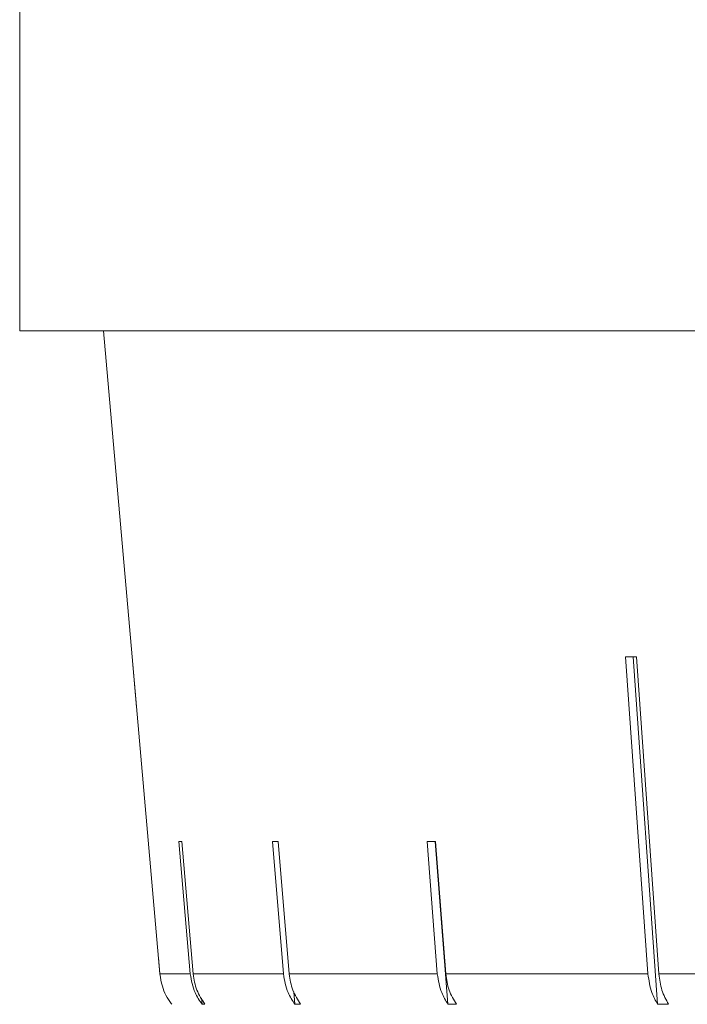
# Model space of a CAD drawing. Header units: inches. Extents: x -4.1 to 22.6, y -10.2 to 17.8.
# Tile 17 of 142: x -2.496 to -2.136, y -0.93 to -0.399. Entities that reach past the tile are written whole.
import ezdxf

# ---------------------------------------------------------------- set-up
doc = ezdxf.new("R2010")
doc.units = ezdxf.units.IN
doc.header["$MEASUREMENT"] = 0

msp = doc.modelspace()

# ---------------------------------------------------------------- linework, layer by layer
at = {"color": 7, "linetype": 'Continuous', "lineweight": 15}
for p, q in [((-2.49595, -0.38712), (-2.49595, -0.56712)), ((0.44005, -0.56712), (-2.49595, -0.56712)), ((-2.45076, -0.56712), (-2.43538, -0.74288)), ((-2.42042, -0.91382), (-2.43537, -0.74288)), ((-2.43537, -0.74288), (-2.43301, -0.76995)), ((-2.16952, -0.74288), (-2.15742, -0.91382)), ((-2.16547, -0.74288), (-2.15221, -0.93019)), ((-2.15154, -0.91382), (-2.16364, -0.74288)), ((-2.41022, -0.8425), (-2.40406, -0.91382)), ((-2.40249, -0.91382), (-2.40866, -0.8425)), ((-2.35975, -0.8425), (-2.35381, -0.91382)), ((-2.35072, -0.91382), (-2.35665, -0.8425)), ((-2.27648, -0.8425), (-2.27092, -0.91382)), ((-2.27201, -0.8425), (-2.26518, -0.93019)), ((-2.26638, -0.91382), (-2.27194, -0.8425)), ((-2.42119, -0.90497), (-2.42042, -0.91382)), ((-2.42042, -0.91382), (-2.40406, -0.91382)), ((-2.40249, -0.91382), (-2.35381, -0.91382)), ((-2.35072, -0.91382), (-2.27092, -0.91382)), ((-2.26638, -0.91382), (-2.15742, -0.91382)), ((-2.15154, -0.91382), (-2.01611, -0.91382)), ((-2.34824, -0.92349), (-2.34768, -0.93019)), ((-2.39798, -0.92692), (-2.39769, -0.93019)), ((-2.39613, -0.93019), (-2.39769, -0.93019)), ((-2.34459, -0.93019), (-2.34768, -0.93019)), ((-2.26064, -0.93019), (-2.26518, -0.93019)), ((-2.14633, -0.93019), (-2.15221, -0.93019))]:
    msp.add_line(p, q, dxfattribs=at)
for centre, major_axis, ratio, start_param, end_param in [((-1.01917, -0.6188), (1.41826, 0.10065), 0.051167, 3.762741, 3.769792), ((-1.0173, -0.71918), (1.4095, 0.12182), 0.013584, 3.293946, 3.301041), ((-1.01769, -0.71918), (1.4095, 0.11737), 0.026849, 3.44996, 3.457055), ((-1.01834, -0.71918), (1.40949, 0.11005), 0.039478, 3.60619, 3.613285)]:
    msp.add_ellipse(centre, major_axis=major_axis, ratio=ratio, start_param=start_param, end_param=end_param, dxfattribs=at)
for points, knots in [([(-2.41398, -0.93019), (-2.41409, -0.93004), (-2.41633, -0.92714), (-2.41921, -0.92174), (-2.42007, -0.91606), (-2.42042, -0.91382)], [0, 0, 0, 0, 0.032685, 0.618346, 1, 1, 1, 1]), ([(-2.40406, -0.91382), (-2.40345, -0.91729), (-2.40243, -0.92321), (-2.39908, -0.92814), (-2.39769, -0.93019)], [0, 0, 0, 0, 0.585345, 1, 1, 1, 1]), ([(-2.39613, -0.93019), (-2.39777, -0.92771), (-2.40106, -0.92272), (-2.40201, -0.9168), (-2.40249, -0.91382)], [0, 0, 0, 0, 0.4969276, 1, 1, 1, 1]), ([(-2.35381, -0.91382), (-2.35323, -0.91729), (-2.35224, -0.92321), (-2.34902, -0.92814), (-2.34768, -0.93019)], [0, 0, 0, 0, 0.585345, 1, 1, 1, 1]), ([(-2.34459, -0.93019), (-2.34617, -0.92771), (-2.34934, -0.92272), (-2.35026, -0.9168), (-2.35072, -0.91382)], [0, 0, 0, 0, 0.496901, 1, 1, 1, 1]), ([(-2.27092, -0.91382), (-2.27037, -0.91729), (-2.26945, -0.92321), (-2.26643, -0.92814), (-2.26518, -0.93019)], [0, 0, 0, 0, 0.585345, 1, 1, 1, 1]), ([(-2.26064, -0.93019), (-2.26211, -0.92771), (-2.26509, -0.92272), (-2.26595, -0.9168), (-2.26638, -0.91382)], [0, 0, 0, 0, 0.4968541, 1, 1, 1, 1]), ([(-2.15742, -0.91382), (-2.15693, -0.91729), (-2.15608, -0.92321), (-2.15334, -0.92814), (-2.15221, -0.93019)], [0, 0, 0, 0, 0.585345, 1, 1, 1, 1]), ([(-2.14633, -0.93019), (-2.14767, -0.92771), (-2.15037, -0.92272), (-2.15115, -0.9168), (-2.15154, -0.91382)], [0, 0, 0, 0, 0.4967779, 1, 1, 1, 1])]:
    msp.add_open_spline(points, degree=3, knots=knots, dxfattribs=at)

doc.saveas('drawing.dxf')
